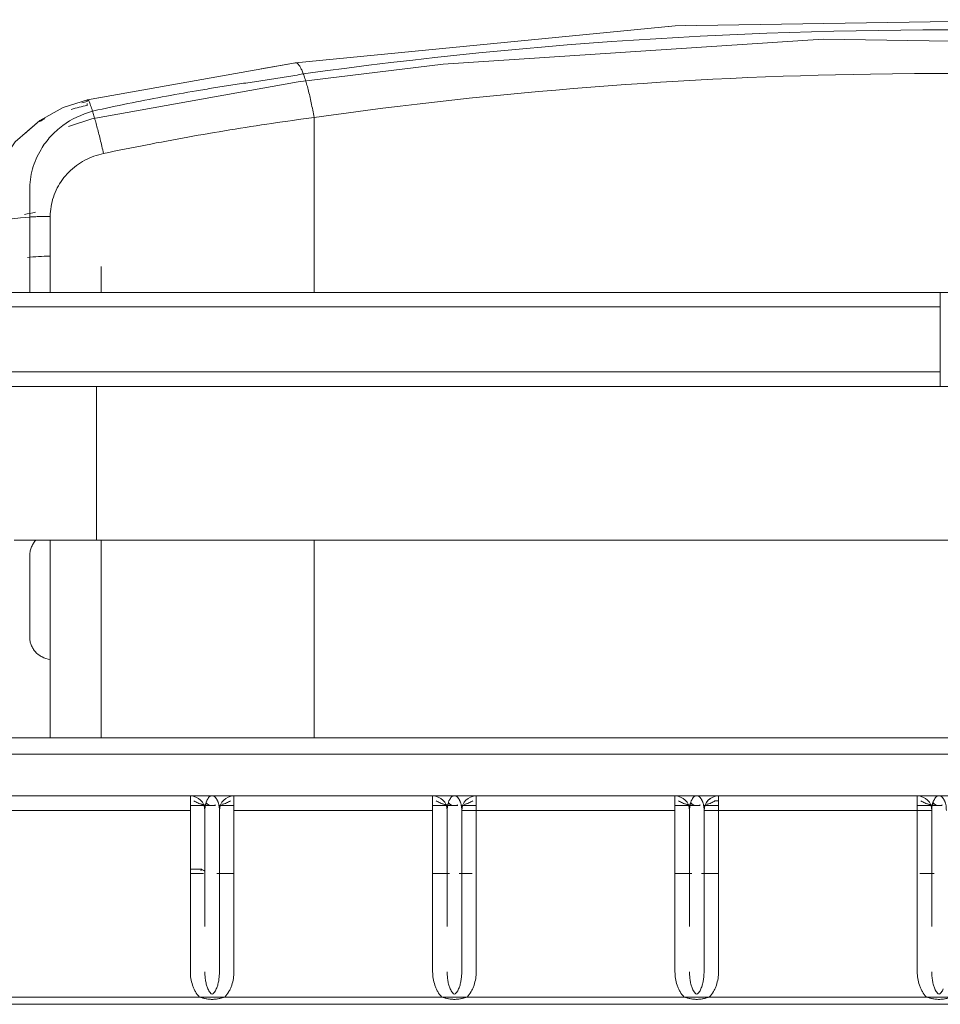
# Model space of a CAD drawing. Header units: metres. Extents: x 3.7 to 90.5, y -1.7 to 14.3.
# Tile 83 of 256: x 37.483 to 37.673, y 3.633 to 3.836. Entities that reach past the tile are written whole.
import ezdxf

# ---------------------------------------------------------------- set-up
doc = ezdxf.new("R2010")
doc.units = ezdxf.units.M
doc.layers.add('I-FURN', color=7, linetype='Continuous', lineweight=18)

# ---------------------------------------------------------------- blocks, each defined once
blk = doc.blocks.new('ConjuntoParaAlunoTamanho6 - CJA06_ConjuntoParaAlunoTamanho6-V7-Corte 1')
at = {"layer": 'I-FURN'}
for p, q in [((37.5326, 3.8261), (37.5397, 3.82737)), ((37.49679, 3.81973), (37.49948, 3.82021))]:
    blk.add_line(p, q, dxfattribs=at)
at = {"layer": 'I-FURN', "flags": 128}
for points in [[(37.61673, 3.83488), (37.61803, 3.83501), (37.62025, 3.83504)], [(37.4837, 3.81265), (37.4869, 3.81546), (37.49173, 3.81811), (37.49679, 3.81973)]]:
    blk.add_lwpolyline(points, dxfattribs=at)
at = {"layer": 'I-FURN'}
for points in [[(37.5395, 3.82728), (37.53957, 3.82733), (37.53963, 3.82736), (37.5397, 3.82737)], [(37.49668, 3.8194), (37.4963, 3.81931), (37.49594, 3.81922), (37.49557, 3.81913)], [(37.49668, 3.8194), (37.49668, 3.81949), (37.49669, 3.81956), (37.49671, 3.81961)], [(37.49677, 3.81972), (37.49677, 3.81972), (37.49678, 3.81973), (37.49679, 3.81973)], [(37.49679, 3.81973), (37.49681, 3.81973), (37.49683, 3.81973), (37.49685, 3.81971)], [(37.49339, 3.81775), (37.49447, 3.81809), (37.49557, 3.81836), (37.49668, 3.81857)], [(37.48484, 3.79554), (37.48518, 3.79556), (37.48588, 3.7956), (37.48693, 3.79564), (37.488, 3.79567), (37.48872, 3.79568), (37.48908, 3.79568)]]:
    blk.add_open_spline(points, degree=3, dxfattribs=at)
blk = doc.blocks.new('ConjuntoParaAlunoTamanho6 - CJA06_ConjuntoParaAlunoTamanho6-V11-Corte 1')
at = {"layer": 'I-FURN'}
for p, q in [((37.49679, 3.81973), (37.5397, 3.82737)), ((37.49764, 3.81582), (37.54025, 3.82341)), ((37.49764, 3.81582), (37.49286, 3.81424)), ((37.54351, 3.77996), (37.54351, 3.81608)), ((37.49959, 3.78), (37.49959, 3.7853)), ((37.67269, 3.78), (37.42574, 3.78)), ((37.67269, 3.78), (37.67269, 3.777)), ((37.42574, 3.777), (37.67269, 3.777)), ((37.42574, 3.7636), (37.67269, 3.7636)), ((37.67269, 3.7636), (37.67269, 3.7606)), ((37.42574, 3.7606), (37.67269, 3.7606)), ((37.49862, 3.74473), (37.49862, 3.7606)), ((37.49862, 3.74473), (37.49862, 3.72885)), ((37.49862, 3.72885), (37.84662, 3.72885)), ((37.49959, 3.6881), (37.49959, 3.72885)), ((37.54351, 3.72885), (37.54351, 3.70352)), ((37.48908, 3.70423), (37.48908, 3.6881)), ((37.54351, 3.70352), (37.54351, 3.69569)), ((37.54351, 3.69569), (37.54351, 3.6881)), ((37.92249, 3.6881), (37.42249, 3.6881)), ((37.92249, 3.68469), (37.42249, 3.68469)), ((37.42249, 3.6761), (37.92249, 3.6761)), ((37.92249, 3.6761), (37.42249, 3.6761)), ((37.51799, 3.6731), (37.51799, 3.6761)), ((37.52699, 3.6761), (37.52699, 3.6731)), ((37.56799, 3.6731), (37.56799, 3.6761)), ((37.57699, 3.6761), (37.57699, 3.6731)), ((37.61799, 3.6731), (37.61799, 3.6761)), ((37.62693, 3.6751), (37.62625, 3.6751)), ((37.62699, 3.6761), (37.62699, 3.6731)), ((37.66799, 3.6731), (37.66799, 3.6761)), ((37.51799, 3.6731), (37.47699, 3.6731)), ((37.51799, 3.6741), (37.52321, 3.6741)), ((37.52099, 3.6731), (37.52099, 3.66988)), ((37.52099, 3.64918), (37.52099, 3.6731)), ((37.52099, 3.66988), (37.52099, 3.6731)), ((37.52099, 3.67087), (37.52099, 3.6731)), ((37.52378, 3.6741), (37.52699, 3.6741)), ((37.52399, 3.6606), (37.52399, 3.6731)), ((37.52399, 3.63982), (37.52399, 3.6731)), ((37.52699, 3.6731), (37.56799, 3.6731)), ((37.56799, 3.6741), (37.57321, 3.6741)), ((37.57099, 3.66988), (37.57099, 3.6731)), ((37.57099, 3.67087), (37.57099, 3.6731)), ((37.57099, 3.6731), (37.57099, 3.64918)), ((37.57099, 3.6731), (37.57099, 3.66988)), ((37.57378, 3.6741), (37.57699, 3.6741)), ((37.57399, 3.6606), (37.57399, 3.6731)), ((37.57699, 3.6731), (37.57399, 3.6731)), ((37.57399, 3.63982), (37.57399, 3.6731)), ((37.57699, 3.6731), (37.61799, 3.6731)), ((37.61799, 3.6741), (37.62321, 3.6741)), ((37.62099, 3.66988), (37.62099, 3.6731)), ((37.62099, 3.67087), (37.62099, 3.6731)), ((37.62099, 3.6731), (37.62099, 3.64918)), ((37.62099, 3.6731), (37.62099, 3.66988)), ((37.62378, 3.6741), (37.62693, 3.6741)), ((37.62399, 3.63982), (37.62399, 3.6731)), ((37.62399, 3.6731), (37.62399, 3.6606)), ((37.62693, 3.6731), (37.62399, 3.6731)), ((37.62699, 3.6731), (37.66799, 3.6731)), ((37.66799, 3.6741), (37.6731, 3.6741)), ((37.67099, 3.6731), (37.66799, 3.6731)), ((37.67099, 3.6731), (37.67099, 3.66988)), ((37.67099, 3.6731), (37.67099, 3.66988)), ((37.67099, 3.64918), (37.67099, 3.6731)), ((37.52099, 3.6606), (37.52099, 3.66433)), ((37.52099, 3.66343), (37.52099, 3.6606)), ((37.52099, 3.6606), (37.52099, 3.66343)), ((37.57099, 3.6606), (37.57099, 3.66433)), ((37.57099, 3.6606), (37.57099, 3.66343)), ((37.57099, 3.66343), (37.57099, 3.6606)), ((37.62099, 3.6606), (37.62099, 3.66433)), ((37.62099, 3.6606), (37.62099, 3.66343)), ((37.62099, 3.66343), (37.62099, 3.6606)), ((37.67099, 3.66343), (37.67099, 3.6606)), ((37.67099, 3.66343), (37.67099, 3.6606)), ((37.52073, 3.6601), (37.51799, 3.6601)), ((37.52699, 3.6601), (37.52349, 3.6601)), ((37.57148, 3.6601), (37.56799, 3.6601)), ((37.57614, 3.6601), (37.57349, 3.6601)), ((37.62148, 3.6601), (37.61799, 3.6601)), ((37.62693, 3.6601), (37.62349, 3.6601)), ((37.67148, 3.6601), (37.66849, 3.6601)), ((37.47508, 3.6346), (37.51989, 3.6346)), ((37.51989, 3.6346), (37.52508, 3.6346)), ((37.56989, 3.6346), (37.52508, 3.6346)), ((37.56989, 3.6346), (37.57508, 3.6346)), ((37.61989, 3.6346), (37.57508, 3.6346)), ((37.61989, 3.6346), (37.62508, 3.6346)), ((37.62508, 3.6346), (37.66989, 3.6346)), ((37.42249, 3.6331), (37.92249, 3.6331))]:
    blk.add_line(p, q, dxfattribs=at)
at = {"layer": 'I-FURN', "flags": 128}
for points in [[(37.5397, 3.82737), (37.61803, 3.83501), (37.69702, 3.83626), (37.77549, 3.83111), (37.80598, 3.82737)], [(37.80543, 3.82341), (37.72731, 3.83102), (37.64854, 3.83225), (37.57019, 3.82709), (37.54025, 3.82341)], [(37.47484, 3.79269), (37.47565, 3.7993), (37.47803, 3.80552), (37.48185, 3.81103), (37.4869, 3.81546), (37.49173, 3.81811), (37.49679, 3.81973)], [(37.49668, 3.81857), (37.49668, 3.81878), (37.49668, 3.81898)], [(37.47484, 3.79269), (37.47498, 3.7931), (37.4754, 3.79351), (37.47609, 3.79391), (37.47704, 3.79428), (37.47823, 3.79461), (37.47963, 3.79492), (37.48122, 3.79517), (37.48297, 3.79538), (37.48484, 3.79554)], [(37.48484, 3.78), (37.48484, 3.78193), (37.48484, 3.78646), (37.48484, 3.791), (37.48484, 3.79554)], [(37.48908, 3.79568), (37.48908, 3.78993), (37.48908, 3.78419), (37.48908, 3.78)], [(37.42574, 3.78), (37.54924, 3.78), (37.67274, 3.78), (37.79624, 3.78), (37.91974, 3.78)], [(37.67269, 3.78), (37.61095, 3.78), (37.54922, 3.78), (37.48748, 3.78), (37.42574, 3.78)], [(37.67269, 3.7636), (37.67269, 3.76695), (37.67269, 3.7703), (37.67269, 3.77365), (37.67269, 3.777)], [(37.91974, 3.7606), (37.79624, 3.7606), (37.67274, 3.7606), (37.54924, 3.7606), (37.42574, 3.7606)], [(37.42574, 3.7606), (37.48748, 3.7606), (37.54922, 3.7606), (37.61095, 3.7606), (37.67269, 3.7606)], [(37.48162, 3.72885), (37.48557, 3.72885), (37.48955, 3.72885), (37.49354, 3.72885), (37.49754, 3.72885), (37.49862, 3.72885)], [(37.48908, 3.72885), (37.48908, 3.72395), (37.48908, 3.71738), (37.48908, 3.7108), (37.48908, 3.70423)], [(37.48484, 3.70892), (37.48484, 3.71308), (37.48484, 3.71724), (37.48484, 3.72139), (37.48484, 3.72555)], [(37.51799, 3.63982), (37.51799, 3.64814), (37.51799, 3.65646), (37.51799, 3.66478), (37.51799, 3.6731)], [(37.52253, 3.6741), (37.52247, 3.6741), (37.52244, 3.6741)], [(37.52399, 3.6731), (37.52399, 3.66434), (37.52399, 3.6606)], [(37.52399, 3.6606), (37.52399, 3.66478), (37.52399, 3.6731)], [(37.52699, 3.6731), (37.52699, 3.66478), (37.52699, 3.65646), (37.52699, 3.64814), (37.52699, 3.63982)], [(37.56799, 3.63982), (37.56799, 3.64814), (37.56799, 3.65646), (37.56799, 3.66478), (37.56799, 3.6731)], [(37.57253, 3.6741), (37.57247, 3.6741), (37.57244, 3.6741)], [(37.57399, 3.6606), (37.57399, 3.66478), (37.57399, 3.6731)], [(37.57699, 3.6731), (37.57699, 3.66478), (37.57699, 3.65646), (37.57699, 3.64814), (37.57699, 3.63982)], [(37.61799, 3.63982), (37.61799, 3.64814), (37.61799, 3.65646), (37.61799, 3.66478), (37.61799, 3.6731)], [(37.62253, 3.6741), (37.62247, 3.6741), (37.62244, 3.6741)], [(37.62399, 3.6606), (37.62399, 3.66478), (37.62399, 3.6731)], [(37.62699, 3.6731), (37.62699, 3.66478), (37.62699, 3.65646), (37.62699, 3.64814), (37.62699, 3.63982)], [(37.66799, 3.63982), (37.66799, 3.64814), (37.66799, 3.65646), (37.66799, 3.66478), (37.66799, 3.6731)], [(37.67253, 3.6741), (37.67247, 3.6741), (37.67244, 3.6741)], [(37.66989, 3.6346), (37.67249, 3.6346), (37.67508, 3.6346)]]:
    blk.add_lwpolyline(points, dxfattribs=at)
at = {"layer": 'I-FURN'}
for centre, start, end in [((37.51799, 3.6731), 0, 90), ((37.51799, 3.6731), 0, 90), ((37.51799, 3.6731), 0, 90), ((37.51799, 3.6731), 0, 90), ((37.52699, 3.6731), 90, 180), ((37.52699, 3.6731), 90, 180), ((37.52699, 3.6731), 90, 180), ((37.52699, 3.6731), 90, 180), ((37.56799, 3.6731), 0, 90), ((37.56799, 3.6731), 0, 90), ((37.56799, 3.6731), 0, 90), ((37.56799, 3.6731), 0, 90), ((37.57699, 3.6731), 90, 180), ((37.57699, 3.6731), 90, 180), ((37.57699, 3.6731), 90, 180), ((37.57699, 3.6731), 90, 180), ((37.61799, 3.6731), 0, 90), ((37.61799, 3.6731), 0, 90), ((37.61799, 3.6731), 0, 90), ((37.61799, 3.6731), 0, 90), ((37.62699, 3.6731), 90, 180), ((37.62699, 3.6731), 90, 180), ((37.62699, 3.6731), 91.0708, 180), ((37.62699, 3.6731), 91.0708, 180), ((37.66799, 3.6731), 0, 90), ((37.66799, 3.6731), 0, 90), ((37.66799, 3.6731), 0, 90), ((37.66799, 3.6731), 0, 90)]:
    blk.add_arc(centre, 0.003, start, end, dxfattribs=at)
for centre, major_axis, ratio, start_param, end_param in [((37.57001, 3.49061), (0.26961, 0.21058), 0.973428, 1.132198, 1.135559), ((37.48924, 3.7853), (0.01035, 0), 0.207912, 1.587965, 2.05647), ((37.49347, 3.57902), (0.395, 0), 0.207912, 1.502893, 1.508684)]:
    blk.add_ellipse(centre, major_axis=major_axis, ratio=ratio, start_param=start_param, end_param=end_param, dxfattribs=at)
for points, knots in [([(37.5413, 3.82507), (37.58931, 3.83175), (37.67786, 3.83721), (37.76597, 3.83041), (37.80438, 3.82507)], [-1, -1, -1, -1, -0.444444, 0, 0, 0, 0]), ([(37.80217, 3.81608), (37.75498, 3.82275), (37.66791, 3.82822), (37.58126, 3.82142), (37.54351, 3.81608)], [-1, -1, -1, -1, -0.444444, 0, 0, 0, 0]), ([(37.49893, 3.81764), (37.50128, 3.81814), (37.50597, 3.81913), (37.51304, 3.82049), (37.51894, 3.82154), (37.52366, 3.82232), (37.52721, 3.82288), (37.53077, 3.82338), (37.53431, 3.82389), (37.53782, 3.82446), (37.54015, 3.82486), (37.5413, 3.82507)], [0, 0, 0, 0, 0.166667, 0.333333, 0.5, 0.583333, 0.666667, 0.75, 0.833333, 0.916667, 1, 1, 1, 1]), ([(37.49668, 3.8194), (37.49668, 3.81949), (37.4967, 3.81963), (37.49675, 3.81971), (37.49678, 3.81973), (37.49679, 3.81973)], [0, 0, 0, 0, 0.1111111, 0.2222222, 0.254202, 0.254202, 0.254202, 0.254202]), ([(37.49679, 3.81973), (37.49681, 3.81973), (37.49686, 3.81972), (37.49695, 3.81961), (37.49708, 3.81938), (37.49724, 3.81904), (37.49741, 3.81859), (37.4976, 3.81803), (37.49774, 3.8176), (37.49782, 3.81737)], [0.254202, 0.254202, 0.254202, 0.254202, 0.3333333, 0.4444444, 0.5555556, 0.6666667, 0.7777778, 0.8888889, 1, 1, 1, 1]), ([(37.48484, 3.80109), (37.48483, 3.80256), (37.48524, 3.80551), (37.48686, 3.80926), (37.48875, 3.81179), (37.49034, 3.81337), (37.49296, 3.81551), (37.49559, 3.81676), (37.49782, 3.81737)], [0, 0, 0, 0, 0.2, 0.4, 0.55, 0.625, 0.7, 1, 1, 1, 1]), ([(37.54351, 3.81608), (37.54062, 3.81569), (37.53193, 3.81447), (37.51744, 3.8121), (37.50586, 3.80986), (37.50009, 3.80865)], [-1, -1, -1, -1, -0.8, -0.4, 0, 0, 0, 0]), ([(37.50009, 3.80865), (37.49941, 3.80851), (37.49742, 3.80794), (37.49497, 3.80664), (37.49289, 3.80485), (37.49111, 3.80278), (37.48952, 3.79973), (37.48908, 3.79703), (37.48908, 3.79568)], [-1, -1, -1, -1, -0.888889, -0.666667, -0.555556, -0.444444, -0.222222, 0, 0, 0, 0]), ([(37.48484, 3.79554), (37.48484, 3.79629), (37.48484, 3.79816), (37.48484, 3.8), (37.48484, 3.80109)], [0, 0, 0, 0, 0.4, 1, 1, 1, 1]), ([(37.48908, 3.70423), (37.48846, 3.70434), (37.48762, 3.7046), (37.48665, 3.70522), (37.48603, 3.70578), (37.48552, 3.70647), (37.48512, 3.70724), (37.4849, 3.70804), (37.48484, 3.70862), (37.48484, 3.70892)], [0, 0, 0, 0, 0.25, 0.375, 0.5, 0.625, 0.75, 0.875, 1, 1, 1, 1]), ([(37.52249, 3.6741), (37.52214, 3.6741), (37.52162, 3.67413), (37.52103, 3.67422), (37.52069, 3.67428), (37.52045, 3.67434), (37.52021, 3.6744), (37.51989, 3.6745), (37.51936, 3.6747), (37.51897, 3.67493), (37.51872, 3.6751)], [0, 0, 0, 0, 0.25, 0.375, 0.4375, 0.5, 0.5625, 0.625, 0.75, 1, 1, 1, 1]), ([(37.52399, 3.6731), (37.52399, 3.67334), (37.52397, 3.67378), (37.52388, 3.67434), (37.52377, 3.67473), (37.52365, 3.675), (37.52356, 3.67518), (37.52345, 3.67538), (37.52329, 3.67567), (37.52307, 3.67595), (37.52278, 3.67609), (37.52249, 3.6761), (37.52219, 3.67609), (37.5219, 3.67595), (37.52168, 3.67566), (37.52152, 3.67537), (37.52141, 3.67517), (37.52131, 3.67499), (37.5212, 3.67471), (37.52109, 3.67432), (37.521, 3.67377), (37.52099, 3.67333), (37.52099, 3.6731)], [0, 0, 0, 0, 0.0625, 0.125, 0.1875, 0.21875, 0.25, 0.28125, 0.3125, 0.375, 0.4375, 0.5, 0.5625, 0.625, 0.6875, 0.71875, 0.75, 0.78125, 0.8125, 0.875, 0.9375, 1, 1, 1, 1]), ([(37.52625, 3.6751), (37.52601, 3.67493), (37.52561, 3.6747), (37.52508, 3.6745), (37.52477, 3.6744), (37.52461, 3.67436), (37.52452, 3.67434)], [0, 0, 0, 0, 0.25, 0.375, 0.4375, 0.5, 0.5, 0.5, 0.5]), ([(37.57249, 3.6741), (37.57214, 3.6741), (37.57162, 3.67413), (37.57103, 3.67422), (37.57069, 3.67428), (37.57045, 3.67434), (37.57021, 3.6744), (37.56989, 3.6745), (37.56936, 3.6747), (37.56897, 3.67493), (37.56872, 3.6751)], [0, 0, 0, 0, 0.25, 0.375, 0.4375, 0.5, 0.5625, 0.625, 0.75, 1, 1, 1, 1]), ([(37.57399, 3.6731), (37.57399, 3.67334), (37.57397, 3.67378), (37.57388, 3.67434), (37.57377, 3.67473), (37.57365, 3.675), (37.57356, 3.67518), (37.57345, 3.67538), (37.57329, 3.67567), (37.57307, 3.67595), (37.57278, 3.67609), (37.57249, 3.6761), (37.57219, 3.67609), (37.5719, 3.67595), (37.57168, 3.67566), (37.57152, 3.67537), (37.57141, 3.67517), (37.57131, 3.67499), (37.5712, 3.67471), (37.57109, 3.67432), (37.571, 3.67377), (37.57099, 3.67333), (37.57099, 3.6731)], [0, 0, 0, 0, 0.0625, 0.125, 0.1875, 0.21875, 0.25, 0.28125, 0.3125, 0.375, 0.4375, 0.5, 0.5625, 0.625, 0.6875, 0.71875, 0.75, 0.78125, 0.8125, 0.875, 0.9375, 1, 1, 1, 1]), ([(37.57625, 3.6751), (37.57601, 3.67493), (37.57561, 3.6747), (37.57508, 3.6745), (37.57477, 3.6744), (37.57461, 3.67436), (37.57452, 3.67434)], [0, 0, 0, 0, 0.25, 0.375, 0.4375, 0.5, 0.5, 0.5, 0.5]), ([(37.62249, 3.6741), (37.62214, 3.6741), (37.62162, 3.67413), (37.62103, 3.67422), (37.62069, 3.67428), (37.62045, 3.67434), (37.62021, 3.6744), (37.61989, 3.6745), (37.61936, 3.6747), (37.61897, 3.67493), (37.61872, 3.6751)], [0, 0, 0, 0, 0.25, 0.375, 0.4375, 0.5, 0.5625, 0.625, 0.75, 1, 1, 1, 1]), ([(37.62399, 3.6731), (37.62399, 3.67334), (37.62397, 3.67378), (37.62388, 3.67434), (37.62377, 3.67473), (37.62365, 3.675), (37.62356, 3.67518), (37.62345, 3.67538), (37.62329, 3.67567), (37.62307, 3.67595), (37.62278, 3.67609), (37.62249, 3.6761), (37.62219, 3.67609), (37.6219, 3.67595), (37.62168, 3.67566), (37.62152, 3.67537), (37.62141, 3.67517), (37.62131, 3.67499), (37.6212, 3.67471), (37.62109, 3.67432), (37.621, 3.67377), (37.62099, 3.67333), (37.62099, 3.6731)], [0, 0, 0, 0, 0.0625, 0.125, 0.1875, 0.21875, 0.25, 0.28125, 0.3125, 0.375, 0.4375, 0.5, 0.5625, 0.625, 0.6875, 0.71875, 0.75, 0.78125, 0.8125, 0.875, 0.9375, 1, 1, 1, 1]), ([(37.62625, 3.6751), (37.62601, 3.67493), (37.62561, 3.6747), (37.62508, 3.6745), (37.62477, 3.6744), (37.62461, 3.67436), (37.62452, 3.67434)], [0, 0, 0, 0, 0.25, 0.375, 0.4375, 0.5, 0.5, 0.5, 0.5]), ([(37.67249, 3.6741), (37.67214, 3.6741), (37.67162, 3.67413), (37.67103, 3.67422), (37.67069, 3.67428), (37.67045, 3.67434), (37.67021, 3.6744), (37.66989, 3.6745), (37.66936, 3.6747), (37.66897, 3.67493), (37.66872, 3.6751)], [0, 0, 0, 0, 0.25, 0.375, 0.4375, 0.5, 0.5625, 0.625, 0.75, 1, 1, 1, 1]), ([(37.67399, 3.6731), (37.67399, 3.67334), (37.67397, 3.67378), (37.67388, 3.67434), (37.67377, 3.67473), (37.67365, 3.675), (37.67356, 3.67518), (37.67345, 3.67538), (37.67329, 3.67567), (37.67307, 3.67595), (37.67278, 3.67609), (37.67249, 3.6761), (37.67219, 3.67609), (37.6719, 3.67595), (37.67168, 3.67566), (37.67152, 3.67537), (37.67141, 3.67517), (37.67131, 3.67499), (37.6712, 3.67471), (37.67109, 3.67432), (37.671, 3.67377), (37.67099, 3.67333), (37.67099, 3.6731)], [0, 0, 0, 0, 0.0625, 0.125, 0.1875, 0.21875, 0.25, 0.28125, 0.3125, 0.375, 0.4375, 0.5, 0.5625, 0.625, 0.6875, 0.71875, 0.75, 0.78125, 0.8125, 0.875, 0.9375, 1, 1, 1, 1]), ([(37.67249, 3.6741), (37.6726, 3.6741), (37.67281, 3.67412), (37.67302, 3.67419), (37.67311, 3.67423)], [0, 0, 0, 0, 0.25, 0.4539163, 0.4539163, 0.4539163, 0.4539163]), ([(37.51989, 3.6346), (37.51956, 3.63495), (37.51913, 3.63551), (37.5187, 3.63636), (37.51835, 3.63724), (37.51806, 3.6384), (37.51799, 3.63934), (37.51799, 3.63982)], [0, 0, 0, 0, 0.25, 0.375, 0.5, 0.75, 1, 1, 1, 1]), ([(37.52099, 3.63982), (37.52099, 3.6395), (37.52101, 3.63888), (37.52111, 3.6381), (37.52122, 3.6375), (37.52137, 3.63693), (37.52151, 3.63654), (37.52162, 3.6363)], [0, 0, 0, 0, 0.25, 0.5, 0.625, 0.75, 1, 1, 1, 1]), ([(37.52335, 3.6363), (37.52346, 3.63654), (37.5236, 3.63693), (37.52375, 3.6375), (37.52387, 3.6381), (37.52396, 3.63888), (37.52399, 3.6395), (37.52399, 3.63982)], [0, 0, 0, 0, 0.25, 0.375, 0.5, 0.75, 1, 1, 1, 1]), ([(37.52699, 3.63982), (37.52699, 3.63934), (37.52691, 3.6384), (37.52665, 3.63736), (37.52641, 3.63669), (37.52622, 3.63625), (37.52584, 3.63551), (37.52541, 3.63495), (37.52508, 3.6346)], [0, 0, 0, 0, 0.25, 0.5, 0.5625, 0.625, 0.75, 1, 1, 1, 1]), ([(37.56989, 3.6346), (37.56956, 3.63495), (37.56913, 3.63551), (37.5687, 3.63636), (37.56835, 3.63724), (37.56806, 3.6384), (37.56799, 3.63934), (37.56799, 3.63982)], [0, 0, 0, 0, 0.25, 0.375, 0.5, 0.75, 1, 1, 1, 1]), ([(37.57099, 3.63982), (37.57099, 3.6395), (37.57101, 3.63888), (37.57111, 3.6381), (37.57122, 3.6375), (37.57137, 3.63693), (37.57151, 3.63654), (37.57162, 3.6363)], [0, 0, 0, 0, 0.25, 0.5, 0.625, 0.75, 1, 1, 1, 1]), ([(37.57335, 3.6363), (37.57346, 3.63654), (37.5736, 3.63693), (37.57375, 3.6375), (37.57387, 3.6381), (37.57396, 3.63888), (37.57399, 3.6395), (37.57399, 3.63982)], [0, 0, 0, 0, 0.25, 0.375, 0.5, 0.75, 1, 1, 1, 1]), ([(37.57699, 3.63982), (37.57699, 3.63934), (37.57691, 3.6384), (37.57665, 3.63736), (37.57641, 3.63669), (37.57622, 3.63625), (37.57584, 3.63551), (37.57541, 3.63495), (37.57508, 3.6346)], [0, 0, 0, 0, 0.25, 0.5, 0.5625, 0.625, 0.75, 1, 1, 1, 1]), ([(37.61989, 3.6346), (37.61956, 3.63495), (37.61913, 3.63551), (37.6187, 3.63636), (37.61835, 3.63724), (37.61806, 3.6384), (37.61799, 3.63934), (37.61799, 3.63982)], [0, 0, 0, 0, 0.25, 0.375, 0.5, 0.75, 1, 1, 1, 1]), ([(37.62099, 3.63982), (37.62099, 3.6395), (37.62101, 3.63888), (37.62111, 3.6381), (37.62122, 3.6375), (37.62137, 3.63693), (37.62151, 3.63654), (37.62162, 3.6363)], [0, 0, 0, 0, 0.25, 0.5, 0.625, 0.75, 1, 1, 1, 1]), ([(37.62335, 3.6363), (37.62346, 3.63654), (37.6236, 3.63693), (37.62375, 3.6375), (37.62387, 3.6381), (37.62396, 3.63888), (37.62399, 3.6395), (37.62399, 3.63982)], [0, 0, 0, 0, 0.25, 0.375, 0.5, 0.75, 1, 1, 1, 1]), ([(37.62699, 3.63982), (37.62699, 3.63934), (37.62691, 3.6384), (37.62665, 3.63736), (37.62641, 3.63669), (37.62622, 3.63625), (37.62584, 3.63551), (37.62541, 3.63495), (37.62508, 3.6346)], [0, 0, 0, 0, 0.25, 0.5, 0.5625, 0.625, 0.75, 1, 1, 1, 1]), ([(37.66989, 3.6346), (37.66956, 3.63495), (37.66913, 3.63551), (37.6687, 3.63636), (37.66835, 3.63724), (37.66806, 3.6384), (37.66799, 3.63934), (37.66799, 3.63982)], [0, 0, 0, 0, 0.25, 0.375, 0.5, 0.75, 1, 1, 1, 1]), ([(37.67099, 3.63982), (37.67099, 3.6395), (37.67101, 3.63888), (37.67111, 3.6381), (37.67122, 3.6375), (37.67137, 3.63693), (37.67151, 3.63654), (37.67162, 3.6363)], [0, 0, 0, 0, 0.25, 0.5, 0.625, 0.75, 1, 1, 1, 1]), ([(37.52508, 3.6346), (37.52491, 3.63453), (37.52463, 3.63444), (37.52423, 3.63434), (37.52391, 3.63428), (37.52358, 3.63422), (37.52309, 3.63415), (37.52249, 3.6341), (37.52188, 3.63415), (37.5214, 3.63422), (37.52106, 3.63428), (37.52074, 3.63434), (37.52034, 3.63444), (37.52006, 3.63453), (37.51989, 3.6346)], [0, 0, 0, 0, 0.125, 0.1875, 0.25, 0.3125, 0.375, 0.5, 0.625, 0.6875, 0.75, 0.8125, 0.875, 1, 1, 1, 1]), ([(37.52162, 3.6363), (37.52168, 3.63616), (37.52177, 3.63596), (37.5219, 3.63574), (37.52201, 3.6356), (37.52212, 3.63546), (37.52224, 3.63534), (37.52241, 3.63521), (37.52257, 3.63521), (37.52273, 3.63533), (37.52285, 3.63546), (37.52296, 3.6356), (37.52307, 3.63574), (37.5232, 3.63596), (37.52329, 3.63616), (37.52335, 3.6363)], [0, 0, 0, 0, 0.125, 0.1875, 0.25, 0.3125, 0.375, 0.4375, 0.5625, 0.625, 0.6875, 0.75, 0.8125, 0.875, 1, 1, 1, 1]), ([(37.57508, 3.6346), (37.57491, 3.63453), (37.57463, 3.63444), (37.57423, 3.63434), (37.57391, 3.63428), (37.57358, 3.63422), (37.57309, 3.63415), (37.57249, 3.6341), (37.57188, 3.63415), (37.5714, 3.63422), (37.57106, 3.63428), (37.57074, 3.63434), (37.57034, 3.63444), (37.57006, 3.63453), (37.56989, 3.6346)], [0, 0, 0, 0, 0.125, 0.1875, 0.25, 0.3125, 0.375, 0.5, 0.625, 0.6875, 0.75, 0.8125, 0.875, 1, 1, 1, 1]), ([(37.57162, 3.6363), (37.57168, 3.63616), (37.57177, 3.63596), (37.5719, 3.63574), (37.57201, 3.6356), (37.57212, 3.63546), (37.57224, 3.63534), (37.57241, 3.63521), (37.57257, 3.63521), (37.57273, 3.63533), (37.57285, 3.63546), (37.57296, 3.6356), (37.57307, 3.63574), (37.5732, 3.63596), (37.57329, 3.63616), (37.57335, 3.6363)], [0, 0, 0, 0, 0.125, 0.1875, 0.25, 0.3125, 0.375, 0.4375, 0.5625, 0.625, 0.6875, 0.75, 0.8125, 0.875, 1, 1, 1, 1]), ([(37.62508, 3.6346), (37.62491, 3.63453), (37.62463, 3.63444), (37.62423, 3.63434), (37.62391, 3.63428), (37.62358, 3.63422), (37.62309, 3.63415), (37.62249, 3.6341), (37.62188, 3.63415), (37.6214, 3.63422), (37.62106, 3.63428), (37.62074, 3.63434), (37.62034, 3.63444), (37.62006, 3.63453), (37.61989, 3.6346)], [0, 0, 0, 0, 0.125, 0.1875, 0.25, 0.3125, 0.375, 0.5, 0.625, 0.6875, 0.75, 0.8125, 0.875, 1, 1, 1, 1]), ([(37.62162, 3.6363), (37.62168, 3.63616), (37.62177, 3.63596), (37.6219, 3.63574), (37.62201, 3.6356), (37.62212, 3.63546), (37.62224, 3.63534), (37.62241, 3.63521), (37.62257, 3.63521), (37.62273, 3.63533), (37.62285, 3.63546), (37.62296, 3.6356), (37.62307, 3.63574), (37.6232, 3.63596), (37.62329, 3.63616), (37.62335, 3.6363)], [0, 0, 0, 0, 0.125, 0.1875, 0.25, 0.3125, 0.375, 0.4375, 0.5625, 0.625, 0.6875, 0.75, 0.8125, 0.875, 1, 1, 1, 1]), ([(37.67508, 3.6346), (37.67491, 3.63453), (37.67463, 3.63444), (37.67423, 3.63434), (37.67391, 3.63428), (37.67358, 3.63422), (37.67309, 3.63415), (37.67249, 3.6341), (37.67188, 3.63415), (37.6714, 3.63422), (37.67106, 3.63428), (37.67074, 3.63434), (37.67034, 3.63444), (37.67006, 3.63453), (37.66989, 3.6346)], [0, 0, 0, 0, 0.125, 0.1875, 0.25, 0.3125, 0.375, 0.5, 0.625, 0.6875, 0.75, 0.8125, 0.875, 1, 1, 1, 1]), ([(37.67162, 3.6363), (37.67168, 3.63616), (37.67177, 3.63596), (37.6719, 3.63574), (37.67201, 3.6356), (37.67212, 3.63546), (37.67224, 3.63534), (37.67241, 3.63521), (37.67257, 3.63521), (37.67273, 3.63533), (37.67285, 3.63546), (37.67296, 3.6356), (37.67307, 3.63574), (37.6732, 3.63596), (37.67329, 3.63616), (37.67335, 3.6363)], [0, 0, 0, 0, 0.125, 0.1875, 0.25, 0.3125, 0.375, 0.4375, 0.5625, 0.625, 0.6875, 0.75, 0.8125, 0.875, 1, 1, 1, 1])]:
    blk.add_open_spline(points, degree=3, knots=knots, dxfattribs=at)
for points in [[(37.5395, 3.82728), (37.53957, 3.82733), (37.53963, 3.82736), (37.5397, 3.82737)], [(37.53975, 3.82737), (37.53984, 3.82737), (37.54002, 3.82731), (37.54032, 3.82703), (37.54063, 3.82656), (37.54096, 3.82591), (37.54119, 3.82537), (37.5413, 3.82507)], [(37.54351, 3.81608), (37.54342, 3.8166), (37.54324, 3.81763), (37.54294, 3.81912), (37.54263, 3.82053), (37.5423, 3.82185), (37.54197, 3.82306), (37.54164, 3.82415), (37.54141, 3.82478), (37.5413, 3.82507)], [(37.49668, 3.8194), (37.4963, 3.81931), (37.49594, 3.81922), (37.49557, 3.81913)], [(37.49339, 3.81775), (37.49447, 3.81809), (37.49557, 3.81836), (37.49668, 3.81857)], [(37.49782, 3.81737), (37.49791, 3.81708), (37.49809, 3.81646), (37.49839, 3.81541), (37.49871, 3.81423), (37.49905, 3.81295), (37.49939, 3.81159), (37.49974, 3.81015), (37.49997, 3.80915), (37.50009, 3.80865)], [(37.48799, 3.8159), (37.48764, 3.81569), (37.48729, 3.81547), (37.48695, 3.81524)], [(37.48607, 3.79651), (37.48526, 3.79638), (37.48449, 3.79622), (37.48378, 3.79604)], [(37.48484, 3.79554), (37.48518, 3.79556), (37.48588, 3.7956), (37.48693, 3.79564), (37.488, 3.79567), (37.48872, 3.79568), (37.48908, 3.79568)], [(37.48484, 3.72555), (37.48484, 3.72585), (37.4849, 3.72644), (37.48512, 3.72727), (37.48551, 3.72809), (37.48586, 3.72858), (37.48605, 3.72881)], [(37.52099, 3.6731), (37.52099, 3.67359), (37.5211, 3.67435), (37.52121, 3.67469), (37.52123, 3.67474)], [(37.52123, 3.67474), (37.52131, 3.67463), (37.52149, 3.67444), (37.5218, 3.67424), (37.52214, 3.67413), (37.52237, 3.6741), (37.52249, 3.6741)], [(37.52249, 3.6741), (37.5226, 3.6741), (37.52283, 3.67413), (37.52306, 3.6742), (37.52317, 3.67425)], [(37.57099, 3.6731), (37.57099, 3.67359), (37.5711, 3.67435), (37.57121, 3.67469), (37.57123, 3.67474)], [(37.57123, 3.67474), (37.57131, 3.67463), (37.57149, 3.67444), (37.5718, 3.67424), (37.57214, 3.67413), (37.57237, 3.6741), (37.57249, 3.6741)], [(37.57249, 3.6741), (37.5726, 3.6741), (37.57283, 3.67413), (37.57306, 3.6742), (37.57317, 3.67425)], [(37.62099, 3.6731), (37.62099, 3.67359), (37.6211, 3.67435), (37.62121, 3.67469), (37.62123, 3.67474)], [(37.62123, 3.67474), (37.62131, 3.67463), (37.62149, 3.67444), (37.6218, 3.67424), (37.62214, 3.67413), (37.62237, 3.6741), (37.62249, 3.6741)], [(37.62249, 3.6741), (37.6226, 3.6741), (37.62283, 3.67413), (37.62306, 3.6742), (37.62317, 3.67425)], [(37.67099, 3.6731), (37.67099, 3.67359), (37.6711, 3.67435), (37.67121, 3.67469), (37.67123, 3.67474)], [(37.67123, 3.67474), (37.67131, 3.67463), (37.67149, 3.67444), (37.6718, 3.67424), (37.67214, 3.67413), (37.67237, 3.6741), (37.67249, 3.6741)], [(37.67311, 3.67412), (37.6729, 3.67411), (37.6727, 3.6741), (37.67249, 3.6741)], [(37.52013, 3.66061), (37.52018, 3.66072), (37.52022, 3.66084), (37.52027, 3.66095)], [(37.52027, 3.66095), (37.5205, 3.66083), (37.52073, 3.66071), (37.52096, 3.66059)]]:
    blk.add_open_spline(points, degree=3, dxfattribs=at)
blk = doc.blocks.new('4 GRE - ESCOLA DE CINEMA E AUDIOVISUAL CINE REX R07_rvt-1-Corte 1')
at = {"layer": 'I-FURN', "lineweight": 18}
for name in ['ConjuntoParaAlunoTamanho6 - CJA06_ConjuntoParaAlunoTamanho6-V7-Corte 1', 'ConjuntoParaAlunoTamanho6 - CJA06_ConjuntoParaAlunoTamanho6-V7-Corte 1', 'ConjuntoParaAlunoTamanho6 - CJA06_ConjuntoParaAlunoTamanho6-V11-Corte 1']:
    blk.add_blockref(name, (0, 0), dxfattribs=at)

msp = doc.modelspace()

# ---------------------------------------------------------------- block references
at = {"lineweight": 5}
msp.add_blockref('4 GRE - ESCOLA DE CINEMA E AUDIOVISUAL CINE REX R07_rvt-1-Corte 1', (0, 0), dxfattribs=at)

doc.saveas('drawing.dxf')
